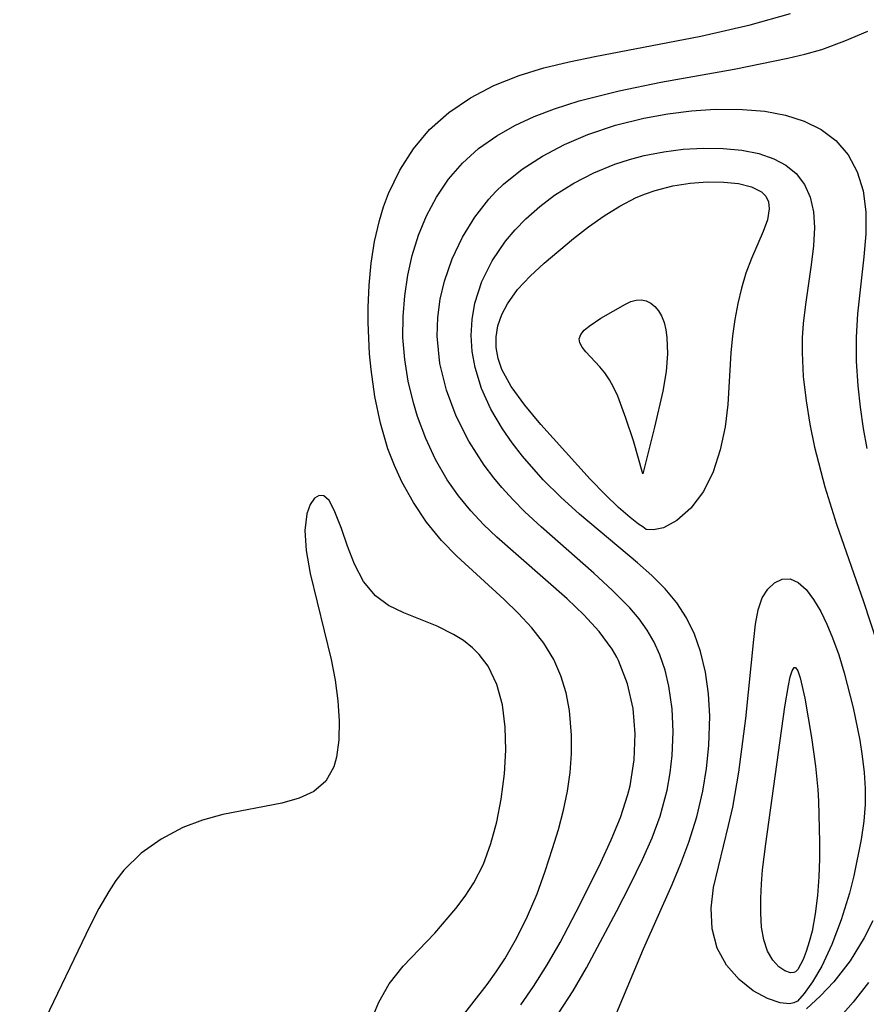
# Model space of a CAD drawing. Header units: metres. Extents: x 1073367 to 1082519, y 1569854 to 1574957.
# Tile 58 of 256: x 1074117 to 1074173, y 1573040 to 1573105. Entities that reach past the tile are written whole.
import ezdxf

# ---------------------------------------------------------------- set-up
doc = ezdxf.new("R2010")
doc.units = ezdxf.units.M
doc.layers.add('CGG_CurvaNivelLidar_v1', color=253, linetype='Continuous', lineweight=30)

msp = doc.modelspace()

# ---------------------------------------------------------------- linework, layer by layer
at = {"layer": 'CGG_CurvaNivelLidar_v1'}
for p, q in [((1074165.5971, 1573104.3307, 64), (1074168.2812, 1573105.0713, 64)), ((1074162.3345, 1573103.5753, 64), (1074165.5971, 1573104.3307, 64)), ((1074171.8716, 1573103.2594, 63.5), (1074173.3799, 1573103.9175, 63.5)), ((1074155.3385, 1573102.2416, 64), (1074162.3345, 1573103.5753, 64)), ((1074170.3338, 1573102.6995, 63.5), (1074171.8716, 1573103.2594, 63.5)), ((1074169.2253, 1573102.3833, 63.5), (1074170.3338, 1573102.6995, 63.5)), ((1074151.952, 1573101.4768, 64), (1074153.6289, 1573101.8872, 64)), ((1074153.6289, 1573101.8872, 64), (1074155.3385, 1573102.2416, 64)), ((1074164.5381, 1573101.4059, 63.5), (1074168.0954, 1573102.114, 63.5)), ((1074168.0954, 1573102.114, 63.5), (1074169.2253, 1573102.3833, 63.5)), ((1074150.3244, 1573100.978, 64), (1074151.952, 1573101.4768, 64)), ((1074159.6938, 1573100.5349, 63.5), (1074164.5381, 1573101.4059, 63.5)), ((1074148.6598, 1573100.31, 64), (1074150.3244, 1573100.978, 64)), ((1074156.9419, 1573099.9729, 63.5), (1074159.6938, 1573100.5349, 63.5)), ((1074147.1119, 1573099.498, 64), (1074148.6598, 1573100.31, 64)), ((1074154.2894, 1573099.295, 63.5), (1074156.9419, 1573099.9729, 63.5)), ((1074145.6854, 1573098.5341, 64), (1074147.1119, 1573099.498, 64)), ((1074152.6578, 1573098.7787, 63.5), (1074154.2894, 1573099.295, 63.5)), ((1074144.4112, 1573097.4086, 64), (1074145.6854, 1573098.5341, 64)), ((1074151.3274, 1573098.2663, 63.5), (1074152.6578, 1573098.7787, 63.5)), ((1074160.1498, 1573098.4534, 63), (1074161.7282, 1573098.6451, 63)), ((1074161.7282, 1573098.6451, 63), (1074163.2921, 1573098.7473, 63)), ((1074163.2921, 1573098.7473, 63), (1074165.1071, 1573098.7437, 63)), ((1074165.1071, 1573098.7437, 63), (1074166.5646, 1573098.6194, 63)), ((1074166.5646, 1573098.6194, 63), (1074167.9476, 1573098.3608, 63)), ((1074150.0517, 1573097.674, 63.5), (1074151.3274, 1573098.2663, 63.5)), ((1074156.6918, 1573097.6981, 63), (1074158.5727, 1573098.1702, 63)), ((1074158.5727, 1573098.1702, 63), (1074160.1498, 1573098.4534, 63)), ((1074167.9476, 1573098.3608, 63), (1074169.1838, 1573097.9616, 63)), ((1074169.1838, 1573097.9616, 63), (1074170.299, 1573097.4067, 63)), ((1074143.3345, 1573096.132, 64), (1074144.4112, 1573097.4086, 64)), ((1074148.8446, 1573096.9933, 63.5), (1074150.0517, 1573097.674, 63.5)), ((1074154.86, 1573097.0805, 63), (1074156.6918, 1573097.6981, 63)), ((1074170.299, 1573097.4067, 63), (1074171.2602, 1573096.6857, 63)), ((1074147.6486, 1573096.1553, 63.5), (1074148.8446, 1573096.9933, 63.5)), ((1074153.3342, 1573096.4226, 63), (1074154.86, 1573097.0805, 63)), ((1074171.2602, 1573096.6857, 63), (1074172.078, 1573095.729, 63)), ((1074142.4301, 1573094.7157, 64), (1074143.3345, 1573096.132, 64)), ((1074146.5719, 1573095.1944, 63.5), (1074147.6486, 1573096.1553, 63.5)), ((1074151.8804, 1573095.6552, 63), (1074153.3342, 1573096.4226, 63)), ((1074158.5943, 1573095.6881, 62.5), (1074159.8858, 1573095.9454, 62.5)), ((1074159.8858, 1573095.9454, 62.5), (1074161.1743, 1573096.1106, 62.5)), ((1074161.1743, 1573096.1106, 62.5), (1074162.5159, 1573096.1877, 62.5)), ((1074162.5159, 1573096.1877, 62.5), (1074163.8187, 1573096.1664, 62.5)), ((1074163.8187, 1573096.1664, 62.5), (1074165.0619, 1573096.0437, 62.5)), ((1074165.0619, 1573096.0437, 62.5), (1074166.1688, 1573095.8232, 62.5)), ((1074150.5172, 1573094.7799, 63), (1074151.8804, 1573095.6552, 63)), ((1074156.6576, 1573095.1122, 62.5), (1074157.6197, 1573095.4282, 62.5)), ((1074157.6197, 1573095.4282, 62.5), (1074158.5943, 1573095.6881, 62.5)), ((1074166.1688, 1573095.8232, 62.5), (1074167.1759, 1573095.4825, 62.5)), ((1074167.1759, 1573095.4825, 62.5), (1074167.9736, 1573095.0556, 62.5)), ((1074172.078, 1573095.729, 63), (1074172.6832, 1573094.6096, 63)), ((1074141.6941, 1573093.1876, 64), (1074142.4301, 1573094.7157, 64)), ((1074145.6472, 1573094.1215, 63.5), (1074146.5719, 1573095.1944, 63.5)), ((1074149.2842, 1573093.8, 63), (1074150.5172, 1573094.7799, 63)), ((1074155.2696, 1573094.5424, 62.5), (1074156.6576, 1573095.1122, 62.5)), ((1074167.9736, 1573095.0556, 62.5), (1074168.6454, 1573094.5065, 62.5)), ((1074144.8548, 1573092.9408, 63.5), (1074145.6472, 1573094.1215, 63.5)), ((1074153.9366, 1573093.8584, 62.5), (1074155.2696, 1573094.5424, 62.5)), ((1074168.6454, 1573094.5065, 62.5), (1074169.1981, 1573093.7862, 62.5)), ((1074172.6832, 1573094.6096, 63), (1074173.0719, 1573093.3645, 63)), ((1074148.3145, 1573092.8192, 63), (1074148.7796, 1573093.3196, 63)), ((1074148.7796, 1573093.3196, 63), (1074149.2842, 1573093.8, 63)), ((1074152.6759, 1573093.0649, 62.5), (1074153.9366, 1573093.8584, 62.5)), ((1074158.6762, 1573093.1678, 62), (1074159.3145, 1573093.3877, 62)), ((1074159.3145, 1573093.3877, 62), (1074160.4812, 1573093.6827, 62)), ((1074160.4812, 1573093.6827, 62), (1074161.6448, 1573093.865, 62)), ((1074161.6448, 1573093.865, 62), (1074162.7791, 1573093.9491, 62)), ((1074162.7791, 1573093.9491, 62), (1074163.8549, 1573093.941, 62)), ((1074163.8549, 1573093.941, 62), (1074164.8377, 1573093.8382, 62)), ((1074164.8377, 1573093.8382, 62), (1074165.685, 1573093.6298, 62)), ((1074165.685, 1573093.6298, 62), (1074166.3442, 1573093.2956, 62)), ((1074169.1981, 1573093.7862, 62.5), (1074169.5781, 1573092.9463, 62.5)), ((1074173.0719, 1573093.3645, 63), (1074173.2465, 1573091.9787, 63)), ((1074141.3635, 1573092.3074, 64), (1074141.6941, 1573093.1876, 64)), ((1074144.2097, 1573091.716, 63.5), (1074144.8548, 1573092.9408, 63.5)), ((1074147.3919, 1573091.6278, 63), (1074148.3145, 1573092.8192, 63)), ((1074151.6913, 1573092.3199, 62.5), (1074152.6759, 1573093.0649, 62.5)), ((1074156.991, 1573092.3552, 62), (1074158.0744, 1573092.9163, 62)), ((1074158.0744, 1573092.9163, 62), (1074158.6762, 1573093.1678, 62)), ((1074166.3442, 1573093.2956, 62), (1074166.6367, 1573093.0029, 62)), ((1074166.6367, 1573093.0029, 62), (1074166.8111, 1573092.6335, 62)), ((1074169.5781, 1573092.9463, 62.5), (1074169.7913, 1573091.9796, 62.5)), ((1074141.0864, 1573091.4029, 64), (1074141.3635, 1573092.3074, 64)), ((1074150.7748, 1573091.5099, 62.5), (1074151.6913, 1573092.3199, 62.5)), ((1074155.9418, 1573091.6974, 62), (1074156.991, 1573092.3552, 62)), ((1074166.8616, 1573092.1589, 62), (1074166.7399, 1573091.452, 62)), ((1074166.8111, 1573092.6335, 62), (1074166.8616, 1573092.1589, 62)), ((1074140.7692, 1573090.0086, 64), (1074141.0864, 1573091.4029, 64)), ((1074143.6779, 1573090.4257, 63.5), (1074144.2097, 1573091.716, 63.5)), ((1074146.5719, 1573090.2885, 63), (1074147.3919, 1573091.6278, 63)), ((1074150.0643, 1573090.7875, 62.5), (1074150.7748, 1573091.5099, 62.5)), ((1074154.9214, 1573090.9723, 62), (1074155.9418, 1573091.6974, 62)), ((1074166.7399, 1573091.452, 62), (1074166.465, 1573090.6678, 62)), ((1074169.7913, 1573091.9796, 62.5), (1074169.8542, 1573090.9337, 62.5)), ((1074173.2465, 1573091.9787, 63), (1074173.2446, 1573090.5169, 63)), ((1074149.4163, 1573090.0233, 62.5), (1074150.0643, 1573090.7875, 62.5)), ((1074153.9268, 1573090.2039, 62), (1074154.9214, 1573090.9723, 62)), ((1074169.8542, 1573090.9337, 62.5), (1074169.7948, 1573089.7325, 62.5)), ((1074143.2585, 1573089.0839, 63.5), (1074143.6779, 1573090.4257, 63.5)), ((1074145.8981, 1573088.8722, 63), (1074146.5719, 1573090.2885, 63)), ((1074151.976, 1573088.5726, 62), (1074153.9268, 1573090.2039, 62)), ((1074166.465, 1573090.6678, 62), (1074165.6973, 1573088.8957, 62)), ((1074173.2446, 1573090.5169, 63), (1074173.1267, 1573089.0004, 63)), ((1074140.5522, 1573088.5793, 64), (1074140.7692, 1573090.0086, 64)), ((1074148.5479, 1573088.7368, 62.5), (1074149.4163, 1573090.0233, 62.5)), ((1074169.7948, 1573089.7325, 62.5), (1074169.6474, 1573088.4779, 62.5)), ((1074142.9678, 1573087.7891, 63.5), (1074143.2585, 1573089.0839, 63.5)), ((1074145.3856, 1573087.3955, 63), (1074145.8981, 1573088.8722, 63)), ((1074165.6973, 1573088.8957, 62), (1074165.3159, 1573087.9083, 62)), ((1074173.1267, 1573089.0004, 63), (1074172.7023, 1573085.2323, 63)), ((1074140.4174, 1573087.1263, 64), (1074140.5522, 1573088.5793, 64)), ((1074147.8713, 1573087.3646, 62.5), (1074148.5479, 1573088.7368, 62.5)), ((1074151.0542, 1573087.7168, 62), (1074151.976, 1573088.5726, 62)), ((1074169.6474, 1573088.4779, 62.5), (1074169.2583, 1573085.8576, 62.5)), ((1074142.761, 1573086.4282, 63.5), (1074142.9678, 1573087.7891, 63.5)), ((1074150.229, 1573086.8318, 62), (1074151.0542, 1573087.7168, 62)), ((1074165.3159, 1573087.9083, 62), (1074165.0214, 1573086.9372, 62)), ((1074140.352, 1573085.6592, 64), (1074140.4174, 1573087.1263, 64)), ((1074145.1095, 1573086.1988, 63), (1074145.3856, 1573087.3955, 63)), ((1074147.4051, 1573085.9292, 62.5), (1074147.8713, 1573087.3646, 62.5)), ((1074149.548, 1573085.9011, 62), (1074150.229, 1573086.8318, 62)), ((1074165.0214, 1573086.9372, 62), (1074164.7825, 1573085.9165, 62)), ((1074142.6501, 1573085.0515, 63.5), (1074142.761, 1573086.4282, 63.5)), ((1074144.9503, 1573084.9827, 63), (1074145.1095, 1573086.1988, 63)), ((1074158.0704, 1573086.1411, 61.5), (1074158.4079, 1573086.166, 61.5)), ((1074158.4079, 1573086.166, 61.5), (1074158.7294, 1573086.0944, 61.5)), ((1074140.344, 1573084.6554, 64), (1074140.352, 1573085.6592, 64)), ((1074147.2154, 1573084.8674, 62.5), (1074147.4051, 1573085.9292, 62.5)), ((1074149.1756, 1573085.1879, 62), (1074149.548, 1573085.9011, 62)), ((1074155.7394, 1573084.9484, 61.5), (1074157.3593, 1573085.8796, 61.5)), ((1074157.3593, 1573085.8796, 61.5), (1074157.7201, 1573086.0381, 61.5)), ((1074157.7201, 1573086.0381, 61.5), (1074158.0704, 1573086.1411, 61.5)), ((1074158.7294, 1573086.0944, 61.5), (1074159.0308, 1573085.9377, 61.5)), ((1074159.0308, 1573085.9377, 61.5), (1074159.3065, 1573085.7112, 61.5)), ((1074159.3065, 1573085.7112, 61.5), (1074159.5492, 1573085.4262, 61.5)), ((1074164.7825, 1573085.9165, 62), (1074164.5922, 1573084.8584, 62)), ((1074169.2583, 1573085.8576, 62.5), (1074169.1092, 1573084.5926, 62.5)), ((1074142.6448, 1573083.6679, 63.5), (1074142.6501, 1573085.0515, 63.5)), ((1074144.9134, 1573083.757, 63), (1074144.9503, 1573084.9827, 63)), ((1074147.1546, 1573083.7926, 62.5), (1074147.2154, 1573084.8674, 62.5)), ((1074148.922, 1573084.4481, 62), (1074149.1756, 1573085.1879, 62)), ((1074154.9512, 1573084.4151, 61.5), (1074155.7394, 1573084.9484, 61.5)), ((1074159.5492, 1573085.4262, 61.5), (1074159.7494, 1573085.0903, 61.5)), ((1074159.7494, 1573085.0903, 61.5), (1074159.9164, 1573084.6538, 61.5)), ((1074164.5922, 1573084.8584, 62), (1074164.4452, 1573083.7728, 62)), ((1074172.7023, 1573085.2323, 63), (1074172.605, 1573083.7011, 63)), ((1074140.4363, 1573082.5983, 64), (1074140.344, 1573084.6554, 64)), ((1074148.803, 1573083.7202, 62), (1074148.922, 1573084.4481, 62)), ((1074154.6358, 1573084.1448, 61.5), (1074154.9512, 1573084.4151, 61.5)), ((1074159.9164, 1573084.6538, 61.5), (1074160.029, 1573084.1731, 61.5)), ((1074169.1092, 1573084.5926, 62.5), (1074169.0483, 1573083.644, 62.5)), ((1074142.7622, 1573082.2174, 63.5), (1074142.6448, 1573083.6679, 63.5)), ((1074145.0895, 1573081.9557, 63), (1074144.9134, 1573083.757, 63)), ((1074147.2239, 1573082.736, 62.5), (1074147.1546, 1573083.7926, 62.5)), ((1074148.8112, 1573083.0004, 62), (1074148.803, 1573083.7202, 62)), ((1074154.2991, 1573083.5906, 61.5), (1074154.407, 1573083.8706, 61.5)), ((1074154.337, 1573083.3096, 61.5), (1074154.2991, 1573083.5906, 61.5)), ((1074154.407, 1573083.8706, 61.5), (1074154.6358, 1573084.1448, 61.5)), ((1074160.029, 1573084.1731, 61.5), (1074160.0995, 1573083.6607, 61.5)), ((1074160.0995, 1573083.6607, 61.5), (1074160.1431, 1573082.5808, 61.5)), ((1074164.4452, 1573083.7728, 62), (1074164.3364, 1573082.6643, 62)), ((1074169.0483, 1573083.644, 62.5), (1074169.036, 1573082.6786, 62.5)), ((1074172.605, 1573083.7011, 63), (1074172.6096, 1573082.0952, 63)), ((1074148.9397, 1573082.2758, 62), (1074148.8112, 1573083.0004, 62)), ((1074154.491, 1573083.0197, 61.5), (1074154.337, 1573083.3096, 61.5)), ((1074154.7279, 1573082.7196, 61.5), (1074154.491, 1573083.0197, 61.5)), ((1074140.5402, 1573081.549, 64), (1074140.4363, 1573082.5983, 64)), ((1074147.4146, 1573081.6851, 62.5), (1074147.2239, 1573082.736, 62.5)), ((1074149.1847, 1573081.5536, 62), (1074148.9397, 1573082.2758, 62)), ((1074155.6744, 1573081.7231, 61.5), (1074154.7279, 1573082.7196, 61.5)), ((1074160.1431, 1573082.5808, 61.5), (1074160.0577, 1573081.4124, 61.5)), ((1074164.3364, 1573082.6643, 62), (1074164.1208, 1573079.2316, 62)), ((1074169.036, 1573082.6786, 62.5), (1074169.1178, 1573081.0852, 62.5)), ((1074142.9952, 1573080.7765, 63.5), (1074142.7622, 1573082.2174, 63.5)), ((1074145.518, 1573080.1795, 63), (1074145.0895, 1573081.9557, 63)), ((1074147.8485, 1573080.2923, 62.5), (1074147.4146, 1573081.6851, 62.5)), ((1074155.9931, 1573081.3382, 61.5), (1074155.6744, 1573081.7231, 61.5)), ((1074172.6096, 1573082.0952, 63), (1074172.7139, 1573080.4763, 63)), ((1074140.7954, 1573079.7657, 64), (1074140.5402, 1573081.549, 64)), ((1074149.8103, 1573080.4266, 62), (1074149.1847, 1573081.5536, 62)), ((1074156.3012, 1573080.8817, 61.5), (1074155.9931, 1573081.3382, 61.5)), ((1074160.0577, 1573081.4124, 61.5), (1074159.8393, 1573080.1211, 61.5)), ((1074169.1178, 1573081.0852, 62.5), (1074169.304, 1573079.4736, 62.5)), ((1074143.3329, 1573079.3542, 63.5), (1074142.9952, 1573080.7765, 63.5)), ((1074150.7028, 1573079.2059, 62), (1074149.8103, 1573080.4266, 62)), ((1074156.578, 1573080.3829, 61.5), (1074156.3012, 1573080.8817, 61.5)), ((1074156.8523, 1573079.7825, 61.5), (1074156.578, 1573080.3829, 61.5)), ((1074172.7139, 1573080.4763, 63), (1074172.8725, 1573079.0666, 63)), ((1074141.1588, 1573078.0129, 64), (1074140.7954, 1573079.7657, 64)), ((1074146.1694, 1573078.4688, 63), (1074145.518, 1573080.1795, 63)), ((1074148.4586, 1573078.9359, 62.5), (1074147.8485, 1573080.2923, 62.5)), ((1074157.3937, 1573078.342, 61.5), (1074156.8523, 1573079.7825, 61.5)), ((1074159.8393, 1573080.1211, 61.5), (1074159.2852, 1573077.7348, 61.5)), ((1074143.6052, 1573078.4498, 63.5), (1074143.3329, 1573079.3542, 63.5)), ((1074151.7714, 1573077.924, 62), (1074150.7028, 1573079.2059, 62)), ((1074164.1208, 1573079.2316, 62), (1074163.9411, 1573077.7667, 62)), ((1074169.304, 1573079.4736, 62.5), (1074169.5538, 1573077.9503, 62.5)), ((1074172.8725, 1573079.0666, 63), (1074173.0849, 1573077.6545, 63)), ((1074144.1472, 1573077.0048, 63.5), (1074143.6052, 1573078.4498, 63.5)), ((1074147.0111, 1573076.819, 63), (1074146.1694, 1573078.4688, 63)), ((1074149.2214, 1573077.6272, 62.5), (1074148.4586, 1573078.9359, 62.5)), ((1074141.6547, 1573076.3077, 64), (1074141.1588, 1573078.0129, 64)), ((1074155.0303, 1573074.3131, 62), (1074151.7714, 1573077.924, 62)), ((1074157.8815, 1573076.8306, 61.5), (1074157.3937, 1573078.342, 61.5)), ((1074159.2852, 1573077.7348, 61.5), (1074158.5, 1573074.6676, 61.5)), ((1074163.9411, 1573077.7667, 62), (1074163.6235, 1573076.2422, 62)), ((1074169.5538, 1573077.9503, 62.5), (1074169.8663, 1573076.4221, 62.5)), ((1074149.8591, 1573076.7137, 62.5), (1074149.2214, 1573077.6272, 62.5)), ((1074173.0849, 1573077.6545, 63), (1074173.324, 1573076.3443, 63)), ((1074144.8049, 1573075.6092, 63.5), (1074144.1472, 1573077.0048, 63.5)), ((1074148.0158, 1573075.2434, 63), (1074147.0111, 1573076.819, 63)), ((1074150.5525, 1573075.8253, 62.5), (1074149.8591, 1573076.7137, 62.5)), ((1074158.5, 1573074.6676, 61.5), (1074157.8815, 1573076.8306, 61.5)), ((1074169.8663, 1573076.4221, 62.5), (1074170.5366, 1573073.7964, 62.5)), ((1074142.0757, 1573075.2002, 64), (1074141.6547, 1573076.3077, 64)), ((1074151.9222, 1573074.2678, 62.5), (1074150.5525, 1573075.8253, 62.5)), ((1074163.6235, 1573076.2422, 62), (1074163.15, 1573074.7905, 62)), ((1074142.5682, 1573074.127, 64), (1074142.0757, 1573075.2002, 64)), ((1074145.5756, 1573074.2744, 63.5), (1074144.8049, 1573075.6092, 63.5)), ((1074148.6453, 1573074.4004, 63), (1074148.0158, 1573075.2434, 63)), ((1074163.15, 1573074.7905, 62), (1074162.5093, 1573073.4931, 62)), ((1074143.3315, 1573072.757, 64), (1074142.5682, 1573074.127, 64)), ((1074146.3105, 1573073.2119, 63.5), (1074145.5756, 1573074.2744, 63.5)), ((1074149.1875, 1573073.7474, 63), (1074148.6453, 1573074.4004, 63)), ((1074153.0914, 1573073.1118, 62.5), (1074151.9222, 1573074.2678, 62.5)), ((1074156.0113, 1573073.3009, 62), (1074155.0303, 1573074.3131, 62)), ((1074170.5366, 1573073.7964, 62.5), (1074171.3102, 1573071.3322, 62.5)), ((1074137.1007, 1573073.2187, 64.5), (1074136.8032, 1573073.0459, 64.5)), ((1074137.4021, 1573073.2007, 64.5), (1074137.1007, 1573073.2187, 64.5)), ((1074137.7567, 1573072.8909, 64.5), (1074137.4021, 1573073.2007, 64.5)), ((1074147.1258, 1573072.2088, 63.5), (1074146.3105, 1573073.2119, 63.5)), ((1074149.9282, 1573072.9366, 63), (1074149.1875, 1573073.7474, 63)), ((1074156.9, 1573072.4449, 62), (1074156.0113, 1573073.3009, 62)), ((1074162.5093, 1573073.4931, 62), (1074161.6782, 1573072.3815, 62)), ((1074136.5027, 1573072.628, 64.5), (1074136.2841, 1573072.0101, 64.5)), ((1074136.8032, 1573073.0459, 64.5), (1074136.5027, 1573072.628, 64.5)), ((1074138.1071, 1573072.2684, 64.5), (1074137.7567, 1573072.8909, 64.5)), ((1074144.2083, 1573071.4637, 64), (1074143.3315, 1573072.757, 64)), ((1074150.7065, 1573072.1534, 63), (1074149.9282, 1573072.9366, 63)), ((1074154.319, 1573072.006, 62.5), (1074153.0914, 1573073.1118, 62.5)), ((1074136.2841, 1573072.0101, 64.5), (1074136.1627, 1573070.9076, 64.5)), ((1074138.5714, 1573071.0545, 64.5), (1074138.1071, 1573072.2684, 64.5)), ((1074147.9616, 1573071.3233, 63.5), (1074147.1258, 1573072.2088, 63.5)), ((1074151.78, 1573071.1474, 63), (1074150.7065, 1573072.1534, 63)), ((1074158.1522, 1573068.7869, 62.5), (1074154.319, 1573072.006, 62.5)), ((1074157.6603, 1573071.7773, 62), (1074156.9, 1573072.4449, 62)), ((1074161.6782, 1573072.3815, 62), (1074160.7645, 1573071.5706, 62)), ((1074145.1937, 1573070.2585, 64), (1074144.2083, 1573071.4637, 64)), ((1074148.8473, 1573070.4774, 63.5), (1074147.9616, 1573071.3233, 63.5)), ((1074158.2137, 1573071.3374, 62), (1074157.6603, 1573071.7773, 62)), ((1074158.5, 1573071.1532, 62), (1074158.2137, 1573071.3374, 62)), ((1074160.7645, 1573071.5706, 62), (1074159.8692, 1573071.0959, 62)), ((1074171.3102, 1573071.3322, 62.5), (1074173.0945, 1573066.2311, 62.5)), ((1074136.1627, 1573070.9076, 64.5), (1074136.2402, 1573069.5897, 64.5)), ((1074138.9704, 1573069.8863, 64.5), (1074138.5714, 1573071.0545, 64.5)), ((1074155.2767, 1573068.0892, 63), (1074151.78, 1573071.1474, 63)), ((1074158.7382, 1573070.9874, 62), (1074158.5, 1573071.1532, 62)), ((1074159.2193, 1573070.954, 62), (1074158.7382, 1573070.9874, 62)), ((1074159.8692, 1573071.0959, 62), (1074159.2193, 1573070.954, 62)), ((1074146.2109, 1573069.2119, 64), (1074145.1937, 1573070.2585, 64)), ((1074153.5108, 1573066.3943, 63.5), (1074148.8473, 1573070.4774, 63.5)), ((1074136.2402, 1573069.5897, 64.5), (1074136.508, 1573068.0775, 64.5)), ((1074139.4382, 1573068.686, 64.5), (1074138.9704, 1573069.8863, 64.5)), ((1074140.0331, 1573067.5555, 64.5), (1074139.4382, 1573068.686, 64.5)), ((1074149.3398, 1573066.3621, 64), (1074146.2109, 1573069.2119, 64)), ((1074159.0986, 1573067.9431, 62.5), (1074158.1522, 1573068.7869, 62.5)), ((1074136.508, 1573068.0775, 64.5), (1074137.9058, 1573062.3976, 64.5)), ((1074156.5092, 1573066.9602, 63), (1074155.2767, 1573068.0892, 63)), ((1074159.9755, 1573067.0686, 62.5), (1074159.0986, 1573067.9431, 62.5)), ((1074140.8224, 1573066.5968, 64.5), (1074140.0331, 1573067.5555, 64.5)), ((1074166.7693, 1573067.0448, 62), (1074167.2181, 1573067.4691, 62)), ((1074167.2181, 1573067.4691, 62), (1074167.7185, 1573067.7094, 62)), ((1074167.7185, 1573067.7094, 62), (1074168.2384, 1573067.7303, 62)), ((1074168.2384, 1573067.7303, 62), (1074168.776, 1573067.4868, 62)), ((1074168.776, 1573067.4868, 62), (1074169.297, 1573067.0142, 62)), ((1074157.6442, 1573065.8003, 63), (1074156.5092, 1573066.9602, 63)), ((1074160.7527, 1573066.1368, 62.5), (1074159.9755, 1573067.0686, 62.5)), ((1074166.4063, 1573066.4612, 62), (1074166.7693, 1573067.0448, 62)), ((1074169.297, 1573067.0142, 62), (1074169.796, 1573066.3635, 62)), ((1074141.6935, 1573065.9692, 64.5), (1074140.8224, 1573066.5968, 64.5)), ((1074150.2686, 1573065.4559, 64), (1074149.3398, 1573066.3621, 64)), ((1074154.6138, 1573065.3368, 63.5), (1074153.5108, 1573066.3943, 63.5)), ((1074161.3999, 1573065.1347, 62.5), (1074160.7527, 1573066.1368, 62.5)), ((1074166.135, 1573065.6637, 62), (1074166.4063, 1573066.4612, 62)), ((1074169.796, 1573066.3635, 62), (1074170.2668, 1573065.5739, 62)), ((1074173.0945, 1573066.2311, 62.5), (1074173.9991, 1573063.4746, 62.5)), ((1074142.7023, 1573065.472, 64.5), (1074141.6935, 1573065.9692, 64.5)), ((1074144.9047, 1573064.5854, 64.5), (1074142.7023, 1573065.472, 64.5)), ((1074151.1647, 1573064.4855, 64), (1074150.2686, 1573065.4559, 64)), ((1074155.6146, 1573064.2373, 63.5), (1074154.6138, 1573065.3368, 63.5)), ((1074158.2572, 1573065.079, 63), (1074157.6442, 1573065.8003, 63)), ((1074165.9606, 1573064.7356, 62), (1074166.135, 1573065.6637, 62)), ((1074170.2668, 1573065.5739, 62), (1074170.6758, 1573064.7379, 62)), ((1074158.802, 1573064.3246, 63), (1074158.2572, 1573065.079, 63)), ((1074161.9241, 1573064.0621, 62.5), (1074161.3999, 1573065.1347, 62.5)), ((1074165.8369, 1573063.7092, 62), (1074165.9606, 1573064.7356, 62)), ((1074170.6758, 1573064.7379, 62), (1074171.0544, 1573063.8286, 62)), ((1074145.9902, 1573064.0541, 64.5), (1074144.9047, 1573064.5854, 64.5)), ((1074146.6378, 1573063.6437, 64.5), (1074145.9902, 1573064.0541, 64.5)), ((1074151.9613, 1573063.4695, 64), (1074151.1647, 1573064.4855, 64)), ((1074156.4696, 1573063.0742, 63.5), (1074155.6146, 1573064.2373, 63.5)), ((1074159.2621, 1573063.5321, 63), (1074158.802, 1573064.3246, 63)), ((1074162.3292, 1573062.931, 62.5), (1074161.9241, 1573064.0621, 62.5)), ((1074147.238, 1573063.1672, 64.5), (1074146.6378, 1573063.6437, 64.5)), ((1074152.6225, 1573062.3906, 64), (1074151.9613, 1573063.4695, 64)), ((1074159.6407, 1573062.6993, 63), (1074159.2621, 1573063.5321, 63)), ((1074165.3083, 1573058.4927, 62), (1074165.8369, 1573063.7092, 62)), ((1074171.0544, 1573063.8286, 62), (1074171.4585, 1573062.6963, 62)), ((1074147.684, 1573062.7262, 64.5), (1074147.238, 1573063.1672, 64.5)), ((1074156.777, 1573062.5536, 63.5), (1074156.4696, 1573063.0742, 63.5)), ((1074162.6568, 1573061.5492, 62.5), (1074162.3292, 1573062.931, 62.5)), ((1074137.9058, 1573062.3976, 64.5), (1074138.1673, 1573061.0213, 64.5)), ((1074148.2781, 1573061.9487, 64.5), (1074147.684, 1573062.7262, 64.5)), ((1074153.0899, 1573061.3189, 64), (1074152.6225, 1573062.3906, 64)), ((1074156.8952, 1573062.3281, 63.5), (1074156.777, 1573062.5536, 63.5)), ((1074157.5015, 1573060.7908, 63.5), (1074156.8952, 1573062.3281, 63.5)), ((1074159.9838, 1573061.6827, 63), (1074159.6407, 1573062.6993, 63)), ((1074171.4585, 1573062.6963, 62), (1074171.825, 1573061.5094, 62)), ((1074148.8538, 1573060.7507, 64.5), (1074148.2781, 1573061.9487, 64.5)), ((1074160.2327, 1573060.6279, 63), (1074159.9838, 1573061.6827, 63)), ((1074162.8492, 1573060.1179, 62.5), (1074162.6568, 1573061.5492, 62.5)), ((1074168.2581, 1573061.2426, 61.5), (1074168.3856, 1573061.6534, 61.5)), ((1074168.3856, 1573061.6534, 61.5), (1074168.5198, 1573061.8602, 61.5)), ((1074168.5198, 1573061.8602, 61.5), (1074168.5601, 1573061.8726, 61.5)), ((1074168.5601, 1573061.8726, 61.5), (1074168.6007, 1573061.8615, 61.5)), ((1074168.6007, 1573061.8615, 61.5), (1074168.7538, 1573061.637, 61.5)), ((1074168.7538, 1573061.637, 61.5), (1074168.908, 1573061.1839, 61.5)), ((1074171.825, 1573061.5094, 62), (1074172.4124, 1573059.208, 62)), ((1074138.1673, 1573061.0213, 64.5), (1074138.3466, 1573059.6577, 64.5)), ((1074153.427, 1573060.1904, 64), (1074153.0899, 1573061.3189, 64)), ((1074157.8586, 1573059.1604, 63.5), (1074157.5015, 1573060.7908, 63.5)), ((1074168.1355, 1573060.6814, 61.5), (1074168.2581, 1573061.2426, 61.5)), ((1074168.908, 1573061.1839, 61.5), (1074169.2163, 1573059.83, 61.5)), ((1074149.2188, 1573059.3897, 64.5), (1074148.8538, 1573060.7507, 64.5)), ((1074153.6514, 1573059.018, 64), (1074153.427, 1573060.1904, 64)), ((1074160.4417, 1573059.1359, 63), (1074160.2327, 1573060.6279, 63)), ((1074167.8995, 1573059.261, 61.5), (1074168.1355, 1573060.6814, 61.5)), ((1074138.3466, 1573059.6577, 64.5), (1074138.4324, 1573058.3359, 64.5)), ((1074162.927, 1573058.6515, 62.5), (1074162.8492, 1573060.1179, 62.5)), ((1074169.2163, 1573059.83, 61.5), (1074169.6613, 1573057.2288, 61.5)), ((1074149.4073, 1573057.9239, 64.5), (1074149.2188, 1573059.3897, 64.5)), ((1074153.7966, 1573057.3965, 64), (1074153.6514, 1573059.018, 64)), ((1074157.9981, 1573057.4712, 63.5), (1074157.8586, 1573059.1604, 63.5)), ((1074160.5123, 1573057.6068, 63), (1074160.4417, 1573059.1359, 63)), ((1074166.645, 1573050.2234, 61.5), (1074167.8995, 1573059.261, 61.5)), ((1074172.4124, 1573059.208, 62), (1074172.8479, 1573057.0589, 62)), ((1074138.4324, 1573058.3359, 64.5), (1074138.4081, 1573057.0876, 64.5)), ((1074162.8763, 1573056.7025, 62.5), (1074162.927, 1573058.6515, 62.5)), ((1074164.8603, 1573054.9476, 62), (1074165.3083, 1573058.4927, 62)), ((1074149.45, 1573056.3923, 64.5), (1074149.4073, 1573057.9239, 64.5)), ((1074160.4497, 1573056.0573, 63), (1074160.5123, 1573057.6068, 63)), ((1074138.4081, 1573057.0876, 64.5), (1074138.2502, 1573055.9482, 64.5)), ((1074153.7966, 1573056.1689, 64), (1074153.7966, 1573057.3965, 64)), ((1074157.9333, 1573055.7535, 63.5), (1074157.9981, 1573057.4712, 63.5)), ((1074169.6613, 1573057.2288, 61.5), (1074169.9231, 1573055.3504, 61.5)), ((1074172.8479, 1573057.0589, 62), (1074173.0192, 1573055.9954, 62)), ((1074149.3667, 1573054.829, 64.5), (1074149.45, 1573056.3923, 64.5)), ((1074162.7269, 1573055.1995, 62.5), (1074162.8763, 1573056.7025, 62.5)), ((1074138.2502, 1573055.9482, 64.5), (1074138.0689, 1573055.3094, 64.5)), ((1074153.7083, 1573054.9309, 64), (1074153.7966, 1573056.1689, 64)), ((1074157.6595, 1573054.0345, 63.5), (1074157.9333, 1573055.7535, 63.5)), ((1074160.3169, 1573054.9105, 63), (1074160.4497, 1573056.0573, 63)), ((1074173.0192, 1573055.9954, 62), (1074173.146, 1573054.931, 62)), ((1074138.0689, 1573055.3094, 64.5), (1074137.5488, 1573054.3616, 64.5)), ((1074153.5317, 1573053.691, 64), (1074153.7083, 1573054.9309, 64)), ((1074162.4803, 1573053.6976, 62.5), (1074162.7269, 1573055.1995, 62.5)), ((1074164.4505, 1573052.6433, 62), (1074164.8603, 1573054.9476, 62)), ((1074169.9231, 1573055.3504, 61.5), (1074170.078, 1573053.8004, 61.5)), ((1074173.146, 1573054.931, 62), (1074173.212, 1573053.8667, 62)), ((1074137.5488, 1573054.3616, 64.5), (1074136.7481, 1573053.677, 64.5)), ((1074149.1481, 1573053.156, 64.5), (1074149.3667, 1573054.829, 64.5)), ((1074160.1083, 1573053.7667, 63), (1074160.3169, 1573054.9105, 63)), ((1074136.7481, 1573053.677, 64.5), (1074135.7743, 1573053.2242, 64.5)), ((1074153.2622, 1573052.4293, 64), (1074153.5317, 1573053.691, 64)), ((1074157.5193, 1573053.4685, 63.5), (1074157.6595, 1573054.0345, 63.5)), ((1074159.6428, 1573052.0481, 63), (1074160.1083, 1573053.7667, 63)), ((1074162.0776, 1573052.0001, 62.5), (1074162.4803, 1573053.6976, 62.5)), ((1074170.078, 1573053.8004, 61.5), (1074170.1131, 1573053.0288, 61.5)), ((1074173.212, 1573053.8667, 62), (1074173.2047, 1573052.8113, 62)), ((1074135.7743, 1573053.2242, 64.5), (1074134.6346, 1573052.8978, 64.5)), ((1074148.8512, 1573051.6682, 64.5), (1074149.1481, 1573053.156, 64.5)), ((1074157.031, 1573051.9622, 63.5), (1074157.5193, 1573053.4685, 63.5)), ((1074170.1131, 1573053.0288, 61.5), (1074170.1854, 1573050.3203, 61.5)), ((1074134.6346, 1573052.8978, 64.5), (1074130.7287, 1573052.1427, 64.5)), ((1074152.9247, 1573051.1711, 64), (1074153.2622, 1573052.4293, 64)), ((1074164.1826, 1573051.4191, 62), (1074164.4505, 1573052.6433, 62)), ((1074173.2047, 1573052.8113, 62), (1074173.1224, 1573051.7164, 62)), ((1074129.3926, 1573051.7853, 64.5), (1074128.0932, 1573051.2876, 64.5)), ((1074130.7287, 1573052.1427, 64.5), (1074129.3926, 1573051.7853, 64.5)), ((1074156.4193, 1573050.47, 63.5), (1074157.031, 1573051.9622, 63.5)), ((1074159.1147, 1573050.6033, 63), (1074159.6428, 1573052.0481, 63)), ((1074161.5551, 1573050.3246, 62.5), (1074162.0776, 1573052.0001, 62.5)), ((1074173.1224, 1573051.7164, 62), (1074172.9495, 1573050.5082, 62)), ((1074128.0932, 1573051.2876, 64.5), (1074126.6494, 1573050.5315, 64.5)), ((1074148.462, 1573050.2293, 64.5), (1074148.8512, 1573051.6682, 64.5)), ((1074152.5437, 1573049.9136, 64), (1074152.9247, 1573051.1711, 64)), ((1074163.1853, 1573047.3298, 62), (1074164.1826, 1573051.4191, 62)), ((1074126.6494, 1573050.5315, 64.5), (1074125.3284, 1573049.5959, 64.5)), ((1074155.728, 1573048.9836, 63.5), (1074156.4193, 1573050.47, 63.5)), ((1074158.4947, 1573049.1771, 63), (1074159.1147, 1573050.6033, 63)), ((1074172.9495, 1573050.5082, 62), (1074172.4562, 1573048.0899, 62)), ((1074147.9655, 1573048.8701, 64.5), (1074148.462, 1573050.2293, 64.5)), ((1074152.0528, 1573048.41, 64), (1074152.5437, 1573049.9136, 64)), ((1074161.0242, 1573048.9153, 62.5), (1074161.5551, 1573050.3246, 62.5)), ((1074166.4292, 1573048.4861, 61.5), (1074166.645, 1573050.2234, 61.5)), ((1074170.1854, 1573050.3203, 61.5), (1074170.1833, 1573049.2195, 61.5)), ((1074125.3284, 1573049.5959, 64.5), (1074124.1826, 1573048.4711, 64.5)), ((1074157.6535, 1573047.4516, 63), (1074158.4947, 1573049.1771, 63)), ((1074170.1833, 1573049.2195, 61.5), (1074170.1404, 1573048.0249, 61.5)), ((1074124.1826, 1573048.4711, 64.5), (1074123.6633, 1573047.7948, 64.5)), ((1074147.3395, 1573047.6253, 64.5), (1074147.9655, 1573048.8701, 64.5)), ((1074154.3585, 1573046.2276, 63.5), (1074155.728, 1573048.9836, 63.5)), ((1074160.4389, 1573047.5222, 62.5), (1074161.0242, 1573048.9153, 62.5)), ((1074166.3469, 1573047.5685, 61.5), (1074166.4292, 1573048.4861, 61.5)), ((1074123.6633, 1573047.7948, 64.5), (1074123.1881, 1573047.0688, 64.5)), ((1074151.5101, 1573046.9179, 64), (1074152.0528, 1573048.41, 64)), ((1074170.1404, 1573048.0249, 61.5), (1074170.0493, 1573046.7937, 61.5)), ((1074172.4562, 1573048.0899, 62), (1074172.1665, 1573046.9516, 62)), ((1074146.7628, 1573046.7625, 64.5), (1074147.3395, 1573047.6253, 64.5)), ((1074156.7653, 1573045.7316, 63), (1074157.6535, 1573047.4516, 63)), ((1074158.5431, 1573043.2831, 62.5), (1074160.4389, 1573047.5222, 62.5)), ((1074163.0268, 1573045.9687, 62), (1074163.1853, 1573047.3298, 62)), ((1074166.3037, 1573046.6009, 61.5), (1074166.3469, 1573047.5685, 61.5)), ((1074123.1881, 1573047.0688, 64.5), (1074122.545, 1573045.951, 64.5)), ((1074146.1318, 1573045.9444, 64.5), (1074146.7628, 1573046.7625, 64.5)), ((1074150.888, 1573045.4385, 64), (1074151.5101, 1573046.9179, 64)), ((1074166.3048, 1573045.6292, 61.5), (1074166.3037, 1573046.6009, 61.5)), ((1074170.0493, 1573046.7937, 61.5), (1074169.9027, 1573045.5832, 61.5)), ((1074172.1665, 1573046.9516, 62), (1074171.6288, 1573045.2007, 62)), ((1074122.545, 1573045.951, 64.5), (1074121.9319, 1573044.7689, 64.5)), ((1074144.7479, 1573044.3018, 64.5), (1074146.1318, 1573045.9444, 64.5)), ((1074153.0346, 1573043.7032, 63.5), (1074154.3585, 1573046.2276, 63.5)), ((1074163.0869, 1573044.6058, 62), (1074163.0268, 1573045.9687, 62)), ((1074150.1813, 1573043.9978, 64), (1074150.888, 1573045.4385, 64)), ((1074154.7732, 1573042.0135, 63), (1074156.7653, 1573045.7316, 63)), ((1074166.3605, 1573044.7073, 61.5), (1074166.3048, 1573045.6292, 61.5)), ((1074169.9027, 1573045.5832, 61.5), (1074169.6955, 1573044.4499, 61.5)), ((1074171.6288, 1573045.2007, 62), (1074171.0088, 1573043.5676, 62)), ((1074121.9319, 1573044.7689, 64.5), (1074117.3006, 1573035.1574, 64.5)), ((1074163.4294, 1573043.311, 62), (1074163.0869, 1573044.6058, 62)), ((1074166.4998, 1573043.8596, 61.5), (1074166.3605, 1573044.7073, 61.5)), ((1074173.7113, 1573045.1282, 62.5), (1074173.1397, 1573043.9963, 62.5)), ((1074142.6562, 1573042.1291, 64.5), (1074144.7479, 1573044.3018, 64.5)), ((1074149.3834, 1573042.6132, 64), (1074150.1813, 1573043.9978, 64)), ((1074169.6955, 1573044.4499, 61.5), (1074169.5154, 1573043.7319, 61.5)), ((1074173.1397, 1573043.9963, 62.5), (1074172.2109, 1573042.4922, 62.5)), ((1074152.1859, 1573042.2256, 63.5), (1074153.0346, 1573043.7032, 63.5)), ((1074156.7774, 1573039.073, 62.5), (1074158.5431, 1573043.2831, 62.5)), ((1074164.0477, 1573042.1925, 62), (1074163.4294, 1573043.311, 62)), ((1074166.749, 1573043.1189, 61.5), (1074166.4998, 1573043.8596, 61.5)), ((1074169.5154, 1573043.7319, 61.5), (1074169.3143, 1573043.0975, 61.5)), ((1074171.0088, 1573043.5676, 62), (1074170.3367, 1573042.136, 62)), ((1074148.8159, 1573041.7515, 64), (1074149.3834, 1573042.6132, 64)), ((1074167.0938, 1573042.5357, 61.5), (1074166.749, 1573043.1189, 61.5)), ((1074169.3143, 1573043.0975, 61.5), (1074169.1023, 1573042.5647, 61.5)), ((1074141.7393, 1573040.9637, 64.5), (1074142.6562, 1573042.1291, 64.5)), ((1074151.275, 1573040.7867, 63.5), (1074152.1859, 1573042.2256, 63.5)), ((1074153.8913, 1573040.5101, 63), (1074154.7732, 1573042.0135, 63)), ((1074164.8734, 1573041.2411, 62), (1074164.0477, 1573042.1925, 62)), ((1074167.4963, 1573042.0962, 61.5), (1074167.0938, 1573042.5357, 61.5)), ((1074167.9003, 1573041.8134, 61.5), (1074167.4963, 1573042.0962, 61.5)), ((1074168.7454, 1573041.9203, 61.5), (1074168.5953, 1573041.7512, 61.5)), ((1074169.1023, 1573042.5647, 61.5), (1074168.7454, 1573041.9203, 61.5)), ((1074170.3367, 1573042.136, 62), (1074169.7355, 1573041.0998, 62)), ((1074172.2109, 1573042.4922, 62.5), (1074171.1331, 1573041.0996, 62.5)), ((1074148.2137, 1573040.9129, 64), (1074148.8159, 1573041.7515, 64)), ((1074168.2778, 1573041.6831, 61.5), (1074167.9003, 1573041.8134, 61.5)), ((1074168.5, 1573041.722, 61.5), (1074168.2778, 1573041.6831, 61.5)), ((1074168.5953, 1573041.7512, 61.5), (1074168.5, 1573041.722, 61.5)), ((1074141.0589, 1573039.7455, 64.5), (1074141.7393, 1573040.9637, 64.5)), ((1074145.2126, 1573037.0999, 64), (1074148.2137, 1573040.9129, 64)), ((1074150.4325, 1573039.5863, 63.5), (1074151.275, 1573040.7867, 63.5)), ((1074165.8082, 1573040.4948, 62), (1074164.8734, 1573041.2411, 62)), ((1074169.7355, 1573041.0998, 62), (1074169.1849, 1573040.3249, 62)), ((1074171.1331, 1573041.0996, 62.5), (1074170.264, 1573040.174, 62.5)), ((1074173.437, 1573041.0401, 63), (1074172.4262, 1573039.7505, 63)), ((1074152.9506, 1573039.0435, 63), (1074153.8913, 1573040.5101, 63)), ((1074166.7533, 1573039.9834, 62), (1074165.8082, 1573040.4948, 62)), ((1074167.5899, 1573039.7135, 62), (1074166.7533, 1573039.9834, 62)), ((1074169.1849, 1573040.3249, 62), (1074168.7238, 1573039.8218, 62)), ((1074170.264, 1573040.174, 62.5), (1074169.3319, 1573039.3146, 62.5)), ((1074140.4938, 1573038.4278, 64.5), (1074141.0589, 1573039.7455, 64.5)), ((1074168.2115, 1573039.6338, 62), (1074167.5899, 1573039.7135, 62)), ((1074168.5, 1573039.7054, 62), (1074168.2115, 1573039.6338, 62)), ((1074168.7238, 1573039.8218, 62), (1074168.5, 1573039.7054, 62)), ((1074172.4262, 1573039.7505, 63), (1074171.2377, 1573038.4344, 63))]:
    msp.add_line(p, q, dxfattribs=at)

doc.saveas('drawing.dxf')
